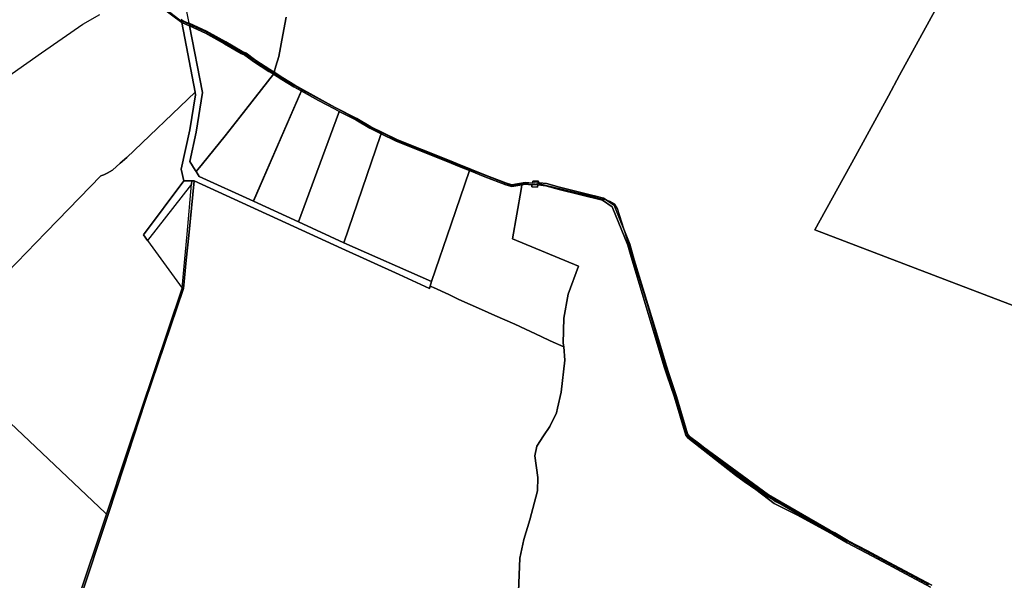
# Model space of a CAD drawing. Extents: x 577960 to 582939, y 6017202 to 6023066.
# Tile 198 of 217: x 581126 to 582016, y 6019584 to 6020090. Entities that reach past the tile are written whole.
import ezdxf

# ---------------------------------------------------------------- set-up
doc = ezdxf.new("R2010")
doc.units = 0
doc.header["$MEASUREMENT"] = 0
doc.linetypes.add('D', pattern=[0])
for name, color, linetype in [('LI__FLUR', 7, 'D'), ('LI__GEB', 7, 'Continuous'), ('LI__GEWAESSE', 7, 'D'), ('LI__STRASSE', 7, 'Continuous')]:
    doc.layers.add(name, color=color, linetype=linetype)

msp = doc.modelspace()

# ---------------------------------------------------------------- linework, layer by layer
at = {"layer": 'LI__FLUR', "color": 8, "linetype": 'D', "true_color": 0x808080}
for p, q in [((581961.958, 6020113.455), (581921.685, 6020039.906)), ((581921.685, 6020039.906), (581961.958, 6020113.455)), ((581252.928, 6020102.319), (581272.88, 6020087.475)), ((581272.88, 6020087.475), (581252.928, 6020102.319)), ((581279.378, 6020086.875), (581276.189, 6020103.408)), ((581272.311, 6020090.434), (581273.72, 6020089.384)), ((581273.72, 6020089.384), (581276.269, 6020088.255)), ((581364.084, 6020076.408), (581367.063, 6020092.402)), ((581367.063, 6020092.402), (581364.084, 6020076.408)), ((581272.88, 6020087.475), (581284.825, 6020024.581)), ((581284.825, 6020024.581), (581272.88, 6020087.475)), ((581272.88, 6020087.475), (581276.859, 6020085.726)), ((581276.859, 6020085.726), (581272.88, 6020087.475)), ((581276.269, 6020088.255), (581279.378, 6020086.875)), ((581276.859, 6020085.726), (581279.858, 6020084.406)), ((581279.858, 6020084.406), (581276.859, 6020085.726)), ((581295.252, 6020079.818), (581279.378, 6020086.875)), ((581279.378, 6020086.875), (581295.252, 6020079.818)), ((581279.858, 6020084.406), (581291.443, 6020024.311)), ((581291.443, 6020024.311), (581279.858, 6020084.406)), ((581279.858, 6020084.406), (581294.352, 6020078.039)), ((581294.352, 6020078.039), (581279.858, 6020084.406)), ((581294.352, 6020078.039), (581311.595, 6020068.262)), ((581311.595, 6020068.262), (581294.352, 6020078.039)), ((581312.675, 6020069.972), (581295.252, 6020079.818)), ((581295.252, 6020079.818), (581312.675, 6020069.972)), ((581360.416, 6020056.717), (581364.084, 6020076.408)), ((581364.084, 6020076.408), (581360.416, 6020056.717)), ((581311.595, 6020068.262), (581326.429, 6020059.606)), ((581326.429, 6020059.606), (581311.595, 6020068.262)), ((581327.339, 6020061.395), (581312.675, 6020069.972)), ((581312.675, 6020069.972), (581327.339, 6020061.395)), ((581326.429, 6020059.606), (581329.938, 6020058.146)), ((581329.938, 6020058.146), (581326.429, 6020059.606)), ((581330.917, 6020059.896), (581327.339, 6020061.395)), ((581327.339, 6020061.395), (581330.917, 6020059.896)), ((581329.938, 6020058.146), (581338.574, 6020051.719)), ((581338.574, 6020051.719), (581329.938, 6020058.146)), ((581339.724, 6020053.358), (581330.917, 6020059.896)), ((581330.917, 6020059.896), (581339.724, 6020053.358)), ((581352.429, 6020044.952), (581339.724, 6020053.358)), ((581339.724, 6020053.358), (581352.429, 6020044.952)), ((581357.847, 6020048.06), (581360.416, 6020056.717)), ((581360.416, 6020056.717), (581357.847, 6020048.06)), ((581338.574, 6020051.719), (581351.389, 6020043.252)), ((581351.389, 6020043.252), (581338.574, 6020051.719)), ((581356.217, 6020042.563), (581352.429, 6020044.952)), ((581352.429, 6020044.952), (581356.217, 6020042.563)), ((581356.217, 6020042.563), (581357.847, 6020048.06)), ((581357.847, 6020048.06), (581356.217, 6020042.563)), ((581325.399, 6020002.17), (581355.698, 6020040.803)), ((581355.698, 6020040.803), (581325.399, 6020002.17)), ((581351.389, 6020043.252), (581355.698, 6020040.803)), ((581355.698, 6020040.803), (581351.389, 6020043.252)), ((581355.698, 6020040.803), (581356.217, 6020042.563)), ((581356.217, 6020042.563), (581355.698, 6020040.803)), ((581355.698, 6020040.803), (581363.161, 6020036.178)), ((581363.161, 6020036.178), (581355.698, 6020040.803)), ((581356.217, 6020042.563), (581364.105, 6020037.597)), ((581364.105, 6020037.597), (581356.217, 6020042.563)), ((581363.161, 6020036.178), (581374.02, 6020029.448)), ((581374.02, 6020029.448), (581363.161, 6020036.178)), ((581364.105, 6020037.597), (581374.89, 6020030.807)), ((581374.89, 6020030.807), (581364.105, 6020037.597)), ((581921.685, 6020039.906), (581911.549, 6020021.394)), ((581911.549, 6020021.394), (581921.685, 6020039.906)), ((581374.02, 6020029.448), (581380.878, 6020025.719)), ((581380.878, 6020025.719), (581374.02, 6020029.448)), ((581374.89, 6020030.807), (581397.341, 6020018.662)), ((581397.341, 6020018.662), (581374.89, 6020030.807)), ((581223.069, 6019965.637), (581284.825, 6020024.581)), ((581284.825, 6020024.581), (581223.069, 6019965.637)), ((581285.305, 6020022.092), (581280.227, 6019990.705)), ((581280.227, 6019990.705), (581285.305, 6020022.092)), ((581284.825, 6020024.581), (581285.305, 6020022.092)), ((581285.305, 6020022.092), (581284.825, 6020024.581)), ((581291.443, 6020024.311), (581285.955, 6019988.536)), ((581285.955, 6019988.536), (581291.443, 6020024.311)), ((581380.638, 6020025.16), (581337.682, 6019926.132)), ((581337.682, 6019926.132), (581380.638, 6020025.16)), ((581380.878, 6020025.719), (581380.638, 6020025.16)), ((581380.638, 6020025.16), (581380.878, 6020025.719)), ((581380.878, 6020025.719), (581396.522, 6020017.213)), ((581396.522, 6020017.213), (581380.878, 6020025.719)), ((581397.341, 6020018.662), (581411.536, 6020010.825)), ((581411.536, 6020010.825), (581397.341, 6020018.662)), ((581911.549, 6020021.394), (581881.721, 6019966.928)), ((581881.721, 6019966.928), (581911.549, 6020021.394)), ((581396.522, 6020017.213), (581410.786, 6020009.466)), ((581410.786, 6020009.466), (581396.522, 6020017.213)), ((581410.786, 6020009.466), (581415.154, 6020007.227)), ((581415.154, 6020007.227), (581410.786, 6020009.466)), ((581411.536, 6020010.825), (581430.928, 6020000.959)), ((581430.928, 6020000.959), (581411.536, 6020010.825)), ((581312.004, 6019985.207), (581325.399, 6020002.17)), ((581325.399, 6020002.17), (581312.004, 6019985.207)), ((581414.475, 6020005.387), (581378.346, 6019907.55)), ((581378.346, 6019907.55), (581414.475, 6020005.387)), ((581415.154, 6020007.227), (581414.475, 6020005.387)), ((581414.475, 6020005.387), (581415.154, 6020007.227)), ((581430.168, 6019999.55), (581415.154, 6020007.227)), ((581415.154, 6020007.227), (581430.168, 6019999.55)), ((581430.928, 6020000.959), (581443.613, 6019993.382)), ((581443.613, 6019993.382), (581430.928, 6020000.959)), ((581442.863, 6019992.013), (581430.168, 6019999.55)), ((581430.168, 6019999.55), (581442.863, 6019992.013)), ((581452.929, 6019987.125), (581442.863, 6019992.013)), ((581442.863, 6019992.013), (581452.929, 6019987.125)), ((581443.613, 6019993.382), (581467.333, 6019981.937)), ((581467.333, 6019981.937), (581443.613, 6019993.382)), ((581280.227, 6019990.705), (581272.159, 6019955.181)), ((581272.159, 6019955.181), (581280.227, 6019990.705)), ((581285.955, 6019988.536), (581280.166, 6019961.888)), ((581280.166, 6019961.888), (581285.955, 6019988.536)), ((581291.602, 6019959.978), (581312.004, 6019985.207)), ((581312.004, 6019985.207), (581291.602, 6019959.978)), ((581419.279, 6019888.468), (581452.409, 6019985.595)), ((581452.409, 6019985.595), (581419.279, 6019888.468)), ((581452.409, 6019985.595), (581452.929, 6019987.125)), ((581452.929, 6019987.125), (581452.409, 6019985.595)), ((581466.684, 6019980.447), (581452.929, 6019987.125)), ((581452.929, 6019987.125), (581466.684, 6019980.447)), ((581487.147, 6019972.222), (581466.684, 6019980.447)), ((581466.684, 6019980.447), (581487.147, 6019972.222)), ((581467.333, 6019981.937), (581488.183, 6019973.515)), ((581488.183, 6019973.515), (581467.333, 6019981.937)), ((581488.183, 6019973.515), (581489.904, 6019972.82)), ((581489.904, 6019972.82), (581488.183, 6019973.515)), ((581217.261, 6019960.519), (581223.069, 6019965.637)), ((581223.069, 6019965.637), (581217.261, 6019960.519)), ((581489.314, 6019971.351), (581487.147, 6019972.222)), ((581487.147, 6019972.222), (581489.314, 6019971.351)), ((581514.314, 6019961.305), (581489.314, 6019971.351)), ((581489.314, 6019971.351), (581514.314, 6019961.305)), ((581489.904, 6019972.82), (581514.874, 6019962.744)), ((581514.874, 6019962.744), (581489.904, 6019972.82)), ((581881.721, 6019966.928), (581845.153, 6019900.147)), ((581845.153, 6019900.147), (581881.721, 6019966.928)), ((581210.063, 6019954.172), (581217.261, 6019960.519)), ((581217.261, 6019960.519), (581210.063, 6019954.172)), ((581280.166, 6019961.888), (581285.074, 6019954.141)), ((581285.074, 6019954.141), (581280.166, 6019961.888)), ((581285.864, 6019952.892), (581291.602, 6019959.978)), ((581291.602, 6019959.978), (581285.864, 6019952.892)), ((581521.911, 6019958.186), (581514.314, 6019961.305)), ((581514.314, 6019961.305), (581521.911, 6019958.186)), ((581514.874, 6019962.744), (581522.101, 6019959.825)), ((581522.101, 6019959.825), (581514.874, 6019962.744)), ((581524.962, 6019956.935), (581521.911, 6019958.186)), ((581521.911, 6019958.186), (581524.962, 6019956.935)), ((581522.101, 6019959.825), (581547.481, 6019949.58)), ((581547.481, 6019949.58), (581522.101, 6019959.825)), ((581532.787, 6019953.728), (581524.962, 6019956.935)), ((581524.962, 6019956.935), (581532.787, 6019953.728)), ((581160.761, 6019909.082), (581199.547, 6019949.164)), ((581199.547, 6019949.164), (581160.761, 6019909.082)), ((581199.547, 6019949.164), (581202.326, 6019949.994)), ((581202.326, 6019949.994), (581199.547, 6019949.164)), ((581202.326, 6019949.994), (581205.405, 6019951.373)), ((581205.405, 6019951.373), (581202.326, 6019949.994)), ((581205.405, 6019951.373), (581210.063, 6019954.172)), ((581210.063, 6019954.172), (581205.405, 6019951.373)), ((581272.159, 6019955.181), (581274.708, 6019944.625)), ((581274.708, 6019944.625), (581272.159, 6019955.181)), ((581285.074, 6019954.141), (581285.864, 6019952.892)), ((581285.864, 6019952.892), (581285.074, 6019954.141)), ((581288.612, 6019948.553), (581285.864, 6019952.892)), ((581285.864, 6019952.892), (581288.612, 6019948.553)), ((581337.682, 6019926.132), (581288.612, 6019948.553)), ((581288.612, 6019948.553), (581337.682, 6019926.132)), ((581516.252, 6019905.429), (581532.787, 6019953.728)), ((581532.787, 6019953.728), (581516.252, 6019905.429)), ((581532.787, 6019953.728), (581546.861, 6019948.13)), ((581546.861, 6019948.13), (581532.787, 6019953.728)), ((581546.861, 6019948.13), (581565.774, 6019940.873)), ((581565.774, 6019940.873), (581546.861, 6019948.13)), ((581547.481, 6019949.58), (581566.333, 6019942.372)), ((581566.333, 6019942.372), (581547.481, 6019949.58)), ((581274.708, 6019944.625), (581238.17, 6019895.717)), ((581238.17, 6019895.717), (581274.708, 6019944.625)), ((581281.645, 6019941.407), (581241.839, 6019890.669)), ((581281.445, 6019944.535), (581274.708, 6019944.625)), ((581274.708, 6019944.625), (581281.445, 6019944.535)), ((581277.575, 6019896.186), (581281.645, 6019941.407)), ((581283.944, 6019944.495), (581279.114, 6019894.997)), ((581279.114, 6019894.997), (581283.944, 6019944.495)), ((581281.925, 6019944.525), (581281.445, 6019944.535)), ((581281.445, 6019944.535), (581281.925, 6019944.525)), ((581281.645, 6019941.407), (581281.925, 6019944.525)), ((581281.925, 6019944.525), (581281.645, 6019941.407)), ((581283.944, 6019944.495), (581281.925, 6019944.525)), ((581281.925, 6019944.525), (581283.944, 6019944.495)), ((581417.58, 6019883.47), (581283.944, 6019944.495)), ((581283.944, 6019944.495), (581417.58, 6019883.47)), ((581565.774, 6019940.873), (581571.121, 6019939.344)), ((581571.121, 6019939.344), (581565.774, 6019940.873)), ((581566.333, 6019942.372), (581571.142, 6019940.993)), ((581571.142, 6019940.993), (581566.333, 6019942.372)), ((581571.121, 6019939.344), (581580.128, 6019940.863)), ((581580.128, 6019940.863), (581571.121, 6019939.344)), ((581571.142, 6019940.993), (581583.077, 6019942.972)), ((581583.077, 6019942.972), (581571.142, 6019940.993)), ((581580.128, 6019940.863), (581579.518, 6019936.715)), ((581579.518, 6019936.715), (581580.128, 6019940.863)), ((581583.147, 6019941.373), (581580.128, 6019940.863)), ((581580.128, 6019940.863), (581583.147, 6019941.373)), ((581583.077, 6019942.972), (581589.854, 6019942.412)), ((581589.854, 6019942.412), (581583.077, 6019942.972)), ((581589.394, 6019940.873), (581583.147, 6019941.373)), ((581583.147, 6019941.373), (581589.394, 6019940.873)), ((581589.244, 6019939.094), (581589.394, 6019940.873)), ((581589.394, 6019940.873), (581589.244, 6019939.094)), ((581594.442, 6019938.864), (581589.244, 6019939.094)), ((581589.244, 6019939.094), (581594.442, 6019938.864)), ((581589.854, 6019942.412), (581590.214, 6019944.131)), ((581590.214, 6019944.131), (581589.854, 6019942.412)), ((581590.214, 6019944.131), (581595.342, 6019944.311)), ((581595.342, 6019944.311), (581590.214, 6019944.131)), ((581594.712, 6019941.023), (581594.442, 6019938.864)), ((581594.442, 6019938.864), (581594.712, 6019941.023)), ((581594.986, 6019940.987), (581594.712, 6019941.023)), ((581594.712, 6019941.023), (581594.986, 6019940.987)), ((581602.009, 6019940.063), (581594.986, 6019940.987)), ((581594.986, 6019940.987), (581602.009, 6019940.063)), ((581595.342, 6019944.311), (581595.082, 6019942.882)), ((581595.082, 6019942.882), (581595.342, 6019944.311)), ((581595.082, 6019942.882), (581596.126, 6019942.77)), ((581596.126, 6019942.77), (581595.082, 6019942.882)), ((581596.126, 6019942.77), (581602.369, 6019942.102)), ((581602.369, 6019942.102), (581596.126, 6019942.77)), ((581613.875, 6019936.744), (581602.009, 6019940.063)), ((581602.009, 6019940.063), (581613.875, 6019936.744)), ((581602.369, 6019942.102), (581614.404, 6019938.713)), ((581614.404, 6019938.713), (581602.369, 6019942.102)), ((581614.404, 6019938.713), (581644.292, 6019931.304)), ((581644.292, 6019931.304), (581614.404, 6019938.713)), ((581579.518, 6019936.715), (581571.91, 6019892.144)), ((581571.91, 6019892.144), (581579.518, 6019936.715)), ((581652.989, 6019927.048), (581613.875, 6019936.744)), ((581613.875, 6019936.744), (581652.989, 6019927.048)), ((581644.292, 6019931.304), (581645.772, 6019930.937)), ((581645.772, 6019930.937), (581644.292, 6019931.304)), ((581645.772, 6019930.937), (581647.247, 6019930.571)), ((581647.247, 6019930.571), (581645.772, 6019930.937)), ((581647.247, 6019930.571), (581653.879, 6019928.927)), ((581653.879, 6019928.927), (581647.247, 6019930.571)), ((581653.879, 6019928.927), (581663.555, 6019922.5)), ((581663.555, 6019922.5), (581653.879, 6019928.927)), ((581378.346, 6019907.55), (581337.682, 6019926.132)), ((581337.682, 6019926.132), (581378.346, 6019907.55)), ((581661.905, 6019921.17), (581652.989, 6019927.048)), ((581652.989, 6019927.048), (581661.905, 6019921.17)), ((581675.969, 6019886.435), (581661.905, 6019921.17)), ((581661.905, 6019921.17), (581675.969, 6019886.435)), ((581663.555, 6019922.5), (581677.858, 6019887.175)), ((581677.858, 6019887.175), (581663.555, 6019922.5)), ((581149.915, 6019897.867), (581160.761, 6019909.082)), ((581160.761, 6019909.082), (581149.915, 6019897.867)), ((581378.346, 6019907.55), (581419.279, 6019888.468)), ((581419.279, 6019888.468), (581378.346, 6019907.55)), ((581498.497, 6019853.562), (581516.252, 6019905.429)), ((581516.252, 6019905.429), (581498.497, 6019853.562)), ((581101.905, 6019848.204), (581149.915, 6019897.867)), ((581149.915, 6019897.867), (581101.905, 6019848.204)), ((581238.17, 6019895.717), (581241.839, 6019890.669)), ((581241.839, 6019890.669), (581238.17, 6019895.717)), ((581275.595, 6019874.156), (581277.575, 6019896.186)), ((581279.114, 6019894.997), (581276.945, 6019872.816)), ((581276.945, 6019872.816), (581279.114, 6019894.997)), ((581845.153, 6019900.147), (581962.436, 6019855.435)), ((581962.436, 6019855.435), (581845.153, 6019900.147)), ((581241.839, 6019890.669), (581273.205, 6019847.557)), ((581498.497, 6019853.562), (581419.279, 6019888.468)), ((581419.279, 6019888.468), (581498.497, 6019853.562)), ((581571.91, 6019892.144), (581631.576, 6019867.394)), ((581631.576, 6019867.394), (581571.91, 6019892.144)), ((581678.968, 6019875.82), (581675.969, 6019886.435)), ((581675.969, 6019886.435), (581678.968, 6019875.82)), ((581677.858, 6019887.175), (581680.977, 6019876.379)), ((581680.977, 6019876.379), (581677.858, 6019887.175)), ((581469.239, 6019859.879), (581417.58, 6019883.47)), ((581417.58, 6019883.47), (581469.239, 6019859.879)), ((581679.827, 6019872.761), (581678.968, 6019875.82)), ((581678.968, 6019875.82), (581679.827, 6019872.761)), ((581680.977, 6019876.379), (581681.776, 6019873.251)), ((581681.776, 6019873.251), (581680.977, 6019876.379)), ((581273.205, 6019847.557), (581275.595, 6019874.156)), ((581276.945, 6019872.816), (581274.435, 6019847.137)), ((581274.435, 6019847.137), (581276.945, 6019872.816)), ((581631.576, 6019867.394), (581622.139, 6019842.225)), ((581622.139, 6019842.225), (581631.576, 6019867.394)), ((581692.541, 6019830.789), (581679.827, 6019872.761)), ((581679.827, 6019872.761), (581692.541, 6019830.789)), ((581681.776, 6019873.251), (581701.807, 6019807.219)), ((581701.807, 6019807.219), (581681.776, 6019873.251)), ((581496.778, 6019847.304), (581469.239, 6019859.879)), ((581469.239, 6019859.879), (581496.778, 6019847.304)), ((581497.328, 6019849.304), (581496.778, 6019847.304)), ((581496.778, 6019847.304), (581497.328, 6019849.304)), ((581497.328, 6019849.304), (581498.497, 6019853.562)), ((581498.497, 6019853.562), (581497.328, 6019849.304)), ((581500.457, 6019848.114), (581497.328, 6019849.304)), ((581497.328, 6019849.304), (581500.457, 6019848.114)), ((581962.436, 6019855.435), (582033.717, 6019828.254)), ((582033.717, 6019828.254), (581962.436, 6019855.435)), ((581273.205, 6019847.557), (581223.265, 6019698.791)), ((581223.265, 6019698.791), (581273.205, 6019847.557)), ((581274.435, 6019847.137), (581239.825, 6019745.022)), ((581239.825, 6019745.022), (581274.435, 6019847.137)), ((581514.191, 6019841.857), (581500.457, 6019848.114)), ((581500.457, 6019848.114), (581514.191, 6019841.857)), ((581523.277, 6019837.198), (581514.191, 6019841.857)), ((581514.191, 6019841.857), (581523.277, 6019837.198)), ((581622.139, 6019842.225), (581618.1, 6019820.574)), ((581618.1, 6019820.574), (581622.139, 6019842.225)), ((581543.739, 6019828.372), (581523.277, 6019837.198)), ((581523.277, 6019837.198), (581543.739, 6019828.372)), ((581699.848, 6019806.639), (581692.541, 6019830.789)), ((581692.541, 6019830.789), (581699.848, 6019806.639)), ((581555.674, 6019822.914), (581543.739, 6019828.372)), ((581543.739, 6019828.372), (581555.674, 6019822.914)), ((581573.967, 6019814.947), (581555.674, 6019822.914)), ((581555.674, 6019822.914), (581573.967, 6019814.947)), ((581597.547, 6019803.982), (581573.967, 6019814.947)), ((581573.967, 6019814.947), (581597.547, 6019803.982)), ((581618.1, 6019820.574), (581617.599, 6019797.994)), ((581617.599, 6019797.994), (581618.1, 6019820.574)), ((581708.953, 6019776.572), (581699.848, 6019806.639)), ((581699.848, 6019806.639), (581708.953, 6019776.572)), ((581701.807, 6019807.219), (581710.923, 6019777.192)), ((581710.923, 6019777.192), (581701.807, 6019807.219)), ((581605.834, 6019800.093), (581597.547, 6019803.982)), ((581597.547, 6019803.982), (581605.834, 6019800.093)), ((581618.079, 6019794.646), (581605.834, 6019800.093)), ((581605.834, 6019800.093), (581618.079, 6019794.646)), ((581617.599, 6019797.994), (581618.079, 6019794.646)), ((581618.079, 6019794.646), (581617.599, 6019797.994)), ((581619.208, 6019782.481), (581618.079, 6019794.646)), ((581618.079, 6019794.646), (581619.208, 6019782.481)), ((581615.899, 6019753.673), (581619.208, 6019782.481)), ((581619.208, 6019782.481), (581615.899, 6019753.673)), ((581711.702, 6019768.376), (581708.953, 6019776.572)), ((581708.953, 6019776.572), (581711.702, 6019768.376)), ((581710.923, 6019777.192), (581713.171, 6019770.455)), ((581713.171, 6019770.455), (581710.923, 6019777.192)), ((581713.171, 6019770.455), (581720.128, 6019749.664)), ((581720.128, 6019749.664), (581713.171, 6019770.455)), ((581718.179, 6019749.034), (581711.702, 6019768.376)), ((581711.702, 6019768.376), (581718.179, 6019749.034)), ((581203.809, 6019644.331), (581089.539, 6019752.497)), ((581089.539, 6019752.497), (581203.809, 6019644.331)), ((581612.42, 6019739.09), (581615.899, 6019753.673)), ((581615.899, 6019753.673), (581612.42, 6019739.09)), ((581239.825, 6019745.022), (581224.426, 6019698.333)), ((581224.426, 6019698.333), (581239.825, 6019745.022)), ((581728.364, 6019714.649), (581718.179, 6019749.034)), ((581718.179, 6019749.034), (581728.364, 6019714.649)), ((581720.128, 6019749.664), (581729.984, 6019715.818)), ((581729.984, 6019715.818), (581720.128, 6019749.664)), ((581605.372, 6019722.557), (581611.42, 6019734.862)), ((581611.42, 6019734.862), (581605.372, 6019722.557)), ((581611.42, 6019734.862), (581612.42, 6019739.09)), ((581612.42, 6019739.09), (581611.42, 6019734.862)), ((581599.764, 6019714.111), (581605.372, 6019722.557)), ((581605.372, 6019722.557), (581599.764, 6019714.111)), ((581729.984, 6019715.818), (581731.743, 6019713.699)), ((581731.743, 6019713.699), (581729.984, 6019715.818)), ((581593.666, 6019704.945), (581599.764, 6019714.111)), ((581599.764, 6019714.111), (581593.666, 6019704.945)), ((581730.113, 6019712.37), (581728.364, 6019714.649)), ((581728.364, 6019714.649), (581730.113, 6019712.37)), ((581773.376, 6019678.554), (581730.113, 6019712.37)), ((581730.113, 6019712.37), (581773.376, 6019678.554)), ((581731.743, 6019713.699), (581739.809, 6019707.391)), ((581739.809, 6019707.391), (581731.743, 6019713.699)), ((581739.809, 6019707.391), (581774.565, 6019680.213)), ((581774.565, 6019680.213), (581739.809, 6019707.391)), ((581223.265, 6019698.791), (581204.7, 6019643.488)), ((581204.7, 6019643.488), (581223.265, 6019698.791)), ((581224.426, 6019698.333), (581220.704, 6019687.046)), ((581220.704, 6019687.046), (581224.426, 6019698.333)), ((581591.947, 6019696.189), (581593.666, 6019704.945)), ((581593.666, 6019704.945), (581591.947, 6019696.189)), ((581594.795, 6019676.557), (581591.947, 6019696.189)), ((581591.947, 6019696.189), (581594.795, 6019676.557)), ((581220.704, 6019687.046), (581206.174, 6019642.998)), ((581206.174, 6019642.998), (581220.704, 6019687.046)), ((581774.565, 6019680.213), (581782.442, 6019674.685)), ((581782.442, 6019674.685), (581774.565, 6019680.213)), ((581594.265, 6019664.532), (581594.795, 6019676.557)), ((581594.795, 6019676.557), (581594.265, 6019664.532)), ((581781.212, 6019673.046), (581773.376, 6019678.554)), ((581773.376, 6019678.554), (581781.212, 6019673.046)), ((581791.848, 6019665.589), (581781.212, 6019673.046)), ((581781.212, 6019673.046), (581791.848, 6019665.589)), ((581782.442, 6019674.685), (581793.038, 6019667.248)), ((581793.038, 6019667.248), (581782.442, 6019674.685)), ((581587.587, 6019638.394), (581594.265, 6019664.532)), ((581594.265, 6019664.532), (581587.587, 6019638.394)), ((581808.301, 6019653.064), (581791.848, 6019665.589)), ((581791.848, 6019665.589), (581808.301, 6019653.064)), ((581793.038, 6019667.248), (581809.391, 6019654.824)), ((581809.391, 6019654.824), (581793.038, 6019667.248)), ((581828.733, 6019642.739), (581808.301, 6019653.064)), ((581808.301, 6019653.064), (581828.733, 6019642.739)), ((581809.391, 6019654.824), (581829.693, 6019644.538)), ((581829.693, 6019644.538), (581809.391, 6019654.824)), ((581204.7, 6019643.488), (581203.809, 6019644.331)), ((581203.809, 6019644.331), (581204.7, 6019643.488)), ((581829.693, 6019644.538), (581858.872, 6019628.762)), ((581858.872, 6019628.762), (581829.693, 6019644.538)), ((581204.7, 6019643.488), (581135.94, 6019436.401)), ((581135.94, 6019436.401), (581204.7, 6019643.488)), ((581206.174, 6019642.998), (581171.552, 6019538.975)), ((581171.552, 6019538.975), (581206.174, 6019642.998)), ((581581.889, 6019620.531), (581587.587, 6019638.394)), ((581587.587, 6019638.394), (581581.889, 6019620.531)), ((581861.94, 6019624.766), (581828.733, 6019642.739)), ((581828.733, 6019642.739), (581861.94, 6019624.766)), ((581858.872, 6019628.762), (581863.01, 6019626.525)), ((581863.01, 6019626.525), (581858.872, 6019628.762)), ((581863.01, 6019626.525), (581875.165, 6019619.438)), ((581875.165, 6019619.438), (581863.01, 6019626.525)), ((581578.529, 6019603.749), (581581.889, 6019620.531)), ((581581.889, 6019620.531), (581578.529, 6019603.749)), ((581874.215, 6019617.629), (581861.94, 6019624.766)), ((581861.94, 6019624.766), (581874.215, 6019617.629)), ((581890.708, 6019608.852), (581874.215, 6019617.629)), ((581874.215, 6019617.629), (581890.708, 6019608.852)), ((581875.165, 6019619.438), (581892.528, 6019610.212)), ((581892.528, 6019610.212), (581875.165, 6019619.438)), ((581891.578, 6019608.393), (581890.708, 6019608.852)), ((581890.708, 6019608.852), (581891.578, 6019608.393)), ((581911.3, 6019597.917), (581891.578, 6019608.393)), ((581891.578, 6019608.393), (581911.3, 6019597.917)), ((581892.528, 6019610.212), (581912.29, 6019599.716)), ((581912.29, 6019599.716), (581892.528, 6019610.212)), ((581576.849, 6019566.075), (581578.529, 6019603.749)), ((581578.529, 6019603.749), (581576.849, 6019566.075)), ((581912.29, 6019599.716), (581950.704, 6019579.314)), ((581950.704, 6019579.314), (581912.29, 6019599.716)), ((581926.954, 6019589.6), (581911.3, 6019597.917)), ((581911.3, 6019597.917), (581926.954, 6019589.6)), ((581949.735, 6019577.495), (581926.954, 6019589.6)), ((581926.954, 6019589.6), (581949.735, 6019577.495))]:
    msp.add_line(p, q, dxfattribs=at)
at = {"layer": 'LI__GEB', "color": 5, "linetype": 'D', "true_color": 0x0100ff}
for p, q in [((581272.88, 6020087.475), (581252.928, 6020102.319)), ((581272.311, 6020090.434), (581273.72, 6020089.384)), ((581273.72, 6020089.384), (581276.269, 6020088.255)), ((581276.859, 6020085.726), (581272.88, 6020087.475)), ((581276.269, 6020088.255), (581279.378, 6020086.875)), ((581279.858, 6020084.406), (581276.859, 6020085.726)), ((581279.378, 6020086.875), (581295.252, 6020079.818)), ((581294.352, 6020078.039), (581279.858, 6020084.406)), ((581311.595, 6020068.262), (581294.352, 6020078.039)), ((581295.252, 6020079.818), (581312.675, 6020069.972)), ((581326.429, 6020059.606), (581311.595, 6020068.262)), ((581312.675, 6020069.972), (581327.339, 6020061.395)), ((581329.938, 6020058.146), (581326.429, 6020059.606)), ((581327.339, 6020061.395), (581330.917, 6020059.896)), ((581338.574, 6020051.719), (581329.938, 6020058.146)), ((581330.917, 6020059.896), (581339.724, 6020053.358)), ((581339.724, 6020053.358), (581352.429, 6020044.952)), ((581351.389, 6020043.252), (581338.574, 6020051.719)), ((581352.429, 6020044.952), (581356.217, 6020042.563)), ((581355.698, 6020040.803), (581351.389, 6020043.252)), ((581363.161, 6020036.178), (581355.698, 6020040.803)), ((581356.217, 6020042.563), (581364.105, 6020037.597)), ((581363.678, 6020036.956), (581363.161, 6020036.178)), ((581364.105, 6020037.597), (581363.678, 6020036.956)), ((581487.52, 6019972.688), (581488.183, 6019973.515)), ((581488.183, 6019973.515), (581489.904, 6019972.82)), ((581487.147, 6019972.222), (581487.52, 6019972.688)), ((581489.314, 6019971.351), (581487.147, 6019972.222)), ((581514.314, 6019961.305), (581489.314, 6019971.351)), ((581489.904, 6019972.82), (581514.874, 6019962.744)), ((581521.911, 6019958.186), (581514.314, 6019961.305)), ((581514.874, 6019962.744), (581522.101, 6019959.825)), ((581524.962, 6019956.935), (581521.911, 6019958.186)), ((581522.101, 6019959.825), (581547.481, 6019949.58)), ((581532.787, 6019953.728), (581524.962, 6019956.935)), ((581546.861, 6019948.13), (581532.787, 6019953.728)), ((581565.774, 6019940.873), (581546.861, 6019948.13)), ((581547.481, 6019949.58), (581566.333, 6019942.372)), ((581571.121, 6019939.344), (581565.774, 6019940.873)), ((581566.333, 6019942.372), (581571.142, 6019940.993)), ((581580.128, 6019940.863), (581571.121, 6019939.344)), ((581571.142, 6019940.993), (581583.077, 6019942.972)), ((581583.147, 6019941.373), (581580.128, 6019940.863)), ((581583.077, 6019942.972), (581589.854, 6019942.412)), ((581589.394, 6019940.873), (581583.147, 6019941.373)), ((581594.712, 6019941.023), (581589.394, 6019940.873)), ((581589.854, 6019942.412), (581595.082, 6019942.882)), ((581594.986, 6019940.987), (581594.712, 6019941.023)), ((581602.009, 6019940.063), (581594.986, 6019940.987)), ((581595.082, 6019942.882), (581596.126, 6019942.77)), ((581596.126, 6019942.77), (581602.369, 6019942.102)), ((581613.875, 6019936.744), (581602.009, 6019940.063)), ((581602.369, 6019942.102), (581614.404, 6019938.713)), ((581614.404, 6019938.713), (581644.292, 6019931.304)), ((581652.989, 6019927.048), (581613.875, 6019936.744)), ((581644.292, 6019931.304), (581645.772, 6019930.937)), ((581645.772, 6019930.937), (581647.247, 6019930.571)), ((581647.247, 6019930.571), (581653.879, 6019928.927)), ((581653.879, 6019928.927), (581653.334, 6019927.776)), ((581653.334, 6019927.776), (581652.989, 6019927.048)), ((581738.751, 6019705.926), (581739.337, 6019706.737)), ((581739.337, 6019706.737), (581739.809, 6019707.391)), ((581739.809, 6019707.391), (581765.722, 6019688.455)), ((581741.092, 6019704.194), (581738.751, 6019705.926)), ((581763.135, 6019687.881), (581741.092, 6019704.194)), ((581765.722, 6019688.455), (581803.111, 6019661.06)), ((581773.969, 6019679.409), (581763.135, 6019687.881)), ((581781.868, 6019673.866), (581773.969, 6019679.409)), ((581790.908, 6019667.521), (581781.868, 6019673.866)), ((581802.015, 6019659.382), (581790.908, 6019667.521)), ((581861.94, 6019624.766), (581802.015, 6019659.382)), ((581803.111, 6019661.06), (581858.772, 6019628.852)), ((581858.772, 6019628.852), (581858.872, 6019628.762)), ((581858.872, 6019628.762), (581863.01, 6019626.525)), ((581863.01, 6019626.525), (581862.434, 6019625.578)), ((581862.434, 6019625.578), (581861.94, 6019624.766))]:
    msp.add_line(p, q, dxfattribs=at)
at = {"layer": 'LI__GEWAESSE', "color": 161, "linetype": 'D', "true_color": 0x56aaff}
for p, q in [((581271.162, 6020089.725), (581253.012, 6020103.377)), ((581294.71, 6020079.141), (581271.162, 6020089.725)), ((581326.249, 6020060.62), (581294.71, 6020079.141)), ((581330.535, 6020059.033), (581326.249, 6020060.62)), ((581351.755, 6020044.269), (581330.535, 6020059.033)), ((581363.678, 6020036.956), (581351.755, 6020044.269)), ((581381.319, 6020026.73), (581363.678, 6020036.956)), ((581337.645, 6019926.392), (581381.319, 6020026.73)), ((581430.533, 6020000.476), (581381.319, 6020026.73)), ((581443.392, 6019992.975), (581430.533, 6020000.476)), ((581466.571, 6019981.626), (581443.392, 6019992.975)), ((581487.52, 6019972.688), (581466.571, 6019981.626)), ((581493.174, 6019970.468), (581487.52, 6019972.688)), ((581571.156, 6019939.904), (581493.174, 6019970.468)), ((581583.363, 6019942.01), (581571.156, 6019939.904)), ((581591.926, 6019942.749), (581583.363, 6019942.01)), ((581645.707, 6019929.857), (581591.926, 6019942.749)), ((581653.334, 6019927.776), (581645.707, 6019929.857)), ((581656.647, 6019927.089), (581653.334, 6019927.776)), ((581659.988, 6019925.922), (581656.647, 6019927.089)), ((581664.374, 6019923.419), (581659.988, 6019925.922)), ((581666.623, 6019919.521), (581664.374, 6019923.419)), ((581671.021, 6019906.357), (581666.623, 6019919.521)), ((581694.28, 6019830.779), (581671.021, 6019906.357)), ((581696.192, 6019824.29), (581694.28, 6019830.779)), ((581701.376, 6019806.701), (581696.192, 6019824.29)), ((581710.068, 6019777.207), (581701.376, 6019806.701)), ((581719.424, 6019749.491), (581710.068, 6019777.207)), ((581729.409, 6019715.496), (581719.424, 6019749.491)), ((581731.193, 6019713.237), (581729.409, 6019715.496)), ((581739.337, 6019706.737), (581731.193, 6019713.237)), ((581765.129, 6019687.65), (581739.337, 6019706.737)), ((581802.563, 6019660.221), (581765.129, 6019687.65)), ((581861.504, 6019626.116), (581802.563, 6019660.221)), ((581862.434, 6019625.578), (581861.504, 6019626.116)), ((581869.863, 6019621.396), (581862.434, 6019625.578)), ((581948.188, 6019579.649), (581869.863, 6019621.396))]:
    msp.add_line(p, q, dxfattribs=at)
at = {"layer": 'LI__STRASSE', "color": 251, "linetype": 'D', "true_color": 0x646464}
for p, q in [((581183.378, 6020085.973), (581198.624, 6020094.714)), ((581145.971, 6020060.055), (581183.378, 6020085.973)), ((581084.445, 6020017.041), (581145.971, 6020060.055))]:
    msp.add_line(p, q, dxfattribs=at)

doc.saveas('drawing.dxf')
